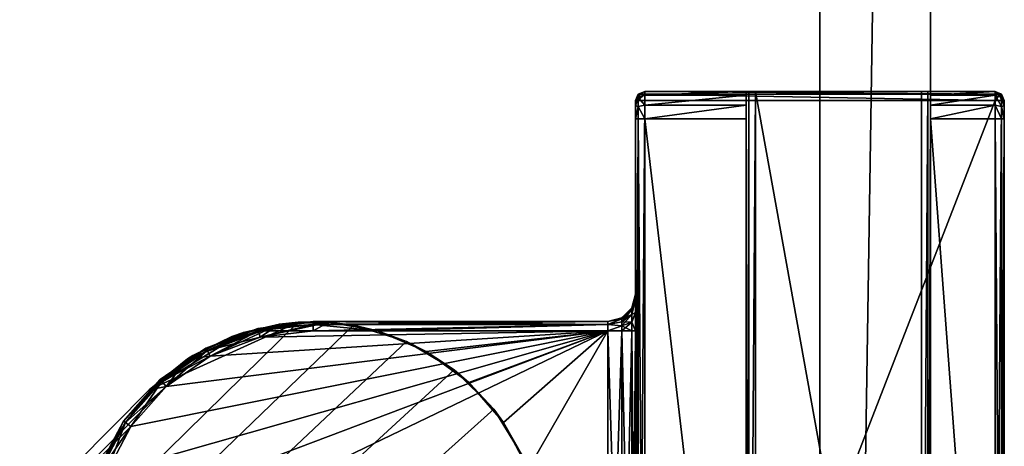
# Model space of a CAD drawing. Header units: metres. Extents: x 0 to 1003, y -954 to 49.
# Tile 20 of 27: x 908 to 961, y -770 to -747. Entities that reach past the tile are written whole.
import ezdxf

# ---------------------------------------------------------------- set-up
doc = ezdxf.new("R2010")
doc.units = ezdxf.units.M

msp = doc.modelspace()

# ---------------------------------------------------------------- linework, layer by layer
at = {"layer": 'Y2A970'}
for points in [[(941.446289, -750.950378, 1997.853516), (941.549866, -750.596802, 1997.75), (941.299866, -750.950378, 1997.5)], [(941.549866, -750.596802, 1997.75), (941.446289, -750.596802, 1997.5), (941.299866, -750.950378, 1997.5)], [(941.446289, -750.596802, 1997.5), (941.446289, -750.596802, 1977.5), (941.299866, -750.950378, 1997.5)], [(941.446289, -750.596802, 1977.5), (941.299866, -750.950378, 1977.5), (941.299866, -750.950378, 1997.5)], [(941.446289, -750.596802, 1977.5), (941.446289, -750.778198, 1976.823242), (941.299866, -750.950378, 1977.5)], [(941.299866, -750.950378, 1977.5), (941.446289, -750.778198, 1976.823242), (941.299866, -751.243286, 1976.792847)], [(941.446289, -750.778198, 1976.823242), (941.446289, -751.273621, 1976.327759), (941.299866, -751.243286, 1976.792847)], [(941.446289, -799.950378, 1997.853516), (941.446289, -750.950378, 1997.853516), (941.299866, -799.950378, 1997.5)], [(941.446289, -750.950378, 1997.853516), (941.299866, -750.950378, 1997.5), (941.299866, -799.950378, 1997.5)], [(941.299866, -750.950378, 1997.5), (941.299866, -750.950378, 1977.5), (941.299866, -761.450378, 1991.5)], [(941.299866, -750.950378, 1977.5), (941.299866, -761.450378, 1986.5), (941.299866, -761.450378, 1991.5)], [(941.299866, -750.950378, 1977.5), (941.299866, -751.243286, 1976.792847), (941.299866, -761.450378, 1986.5)], [(941.299866, -761.718323, 1992.5), (941.299866, -750.950378, 1997.5), (941.299866, -761.450378, 1991.5)], [(941.299866, -762.450378, 1993.232056), (941.299866, -750.950378, 1997.5), (941.299866, -761.718323, 1992.5)], [(941.299866, -763.450378, 1993.5), (941.299866, -750.950378, 1997.5), (941.299866, -762.450378, 1993.232056)], [(941.299866, -799.950378, 1997.5), (941.299866, -750.950378, 1997.5), (941.299866, -787.450378, 1993.5)], [(941.299866, -787.450378, 1993.5), (941.299866, -750.950378, 1997.5), (941.299866, -763.450378, 1993.5)], [(941.549866, -750.596802, 1997.75), (941.799866, -750.450378, 1997.5), (941.446289, -750.596802, 1997.5)], [(941.799866, -750.450378, 1997.5), (941.799866, -750.450378, 1977.5), (941.446289, -750.596802, 1997.5)], [(941.799866, -750.450378, 1977.5), (941.446289, -750.596802, 1977.5), (941.446289, -750.596802, 1997.5)], [(941.799866, -750.651367, 1976.75), (941.446289, -750.596802, 1977.5), (941.799866, -750.450378, 1977.5)], [(941.799866, -750.950378, 1998), (941.799866, -750.596802, 1997.853516), (941.446289, -750.950378, 1997.853516)], [(941.799866, -750.596802, 1997.853516), (941.549866, -750.596802, 1997.75), (941.446289, -750.950378, 1997.853516)], [(941.446289, -750.778198, 1976.823242), (941.446289, -750.596802, 1977.5), (941.799866, -750.651367, 1976.75)], [(941.799866, -751.200378, 1976.200928), (941.446289, -750.778198, 1976.823242), (941.799866, -750.651367, 1976.75)], [(941.446289, -751.273621, 1976.327759), (941.446289, -750.778198, 1976.823242), (941.799866, -751.200378, 1976.200928)], [(941.799866, -799.950378, 1998), (941.799866, -750.950378, 1998), (941.446289, -799.950378, 1997.853516)], [(941.799866, -750.950378, 1998), (941.446289, -750.950378, 1997.853516), (941.446289, -799.950378, 1997.853516)], [(941.799866, -750.450378, 1997.5), (941.549866, -750.596802, 1997.75), (941.799866, -750.596802, 1997.853516)], [(960.799866, -750.450378, 1997.5), (941.799866, -750.450378, 1997.5), (960.799866, -750.596802, 1997.853516)], [(941.799866, -750.450378, 1997.5), (941.799866, -750.596802, 1997.853516), (960.799866, -750.596802, 1997.853516)], [(947.799866, -750.450378, 1994), (941.799866, -750.450378, 1997.5), (956.799866, -750.450378, 1994)], [(941.799866, -750.450378, 1997.5), (960.799866, -750.450378, 1997.5), (956.799866, -750.450378, 1994)], [(947.446289, -750.450378, 1993.853516), (941.799866, -750.450378, 1997.5), (947.799866, -750.450378, 1994)], [(947.299866, -750.450378, 1993.5), (941.799866, -750.450378, 1997.5), (947.446289, -750.450378, 1993.853516)], [(941.799866, -750.450378, 1997.5), (947.299866, -750.450378, 1977.5), (941.799866, -750.450378, 1977.5)], [(947.299866, -750.450378, 1977.5), (941.799866, -750.450378, 1997.5), (947.299866, -750.450378, 1993.5)], [(941.799866, -750.450378, 1977.5), (947.299866, -750.450378, 1977.5), (941.799866, -750.651367, 1976.75)], [(947.299866, -750.450378, 1977.5), (947.299866, -750.651367, 1976.75), (941.799866, -750.651367, 1976.75)], [(960.799866, -750.596802, 1997.853516), (941.799866, -750.596802, 1997.853516), (960.799866, -750.950378, 1998)], [(941.799866, -750.596802, 1997.853516), (941.799866, -750.950378, 1998), (960.799866, -750.950378, 1998)], [(941.799866, -750.651367, 1976.75), (947.299866, -750.651367, 1976.75), (941.799866, -751.200378, 1976.200928)], [(947.299866, -750.651367, 1976.75), (947.299866, -751.200378, 1976.200928), (941.799866, -751.200378, 1976.200928)], [(960.799866, -799.950378, 1998), (960.799866, -750.950378, 1998), (941.799866, -799.950378, 1998)], [(960.799866, -750.950378, 1998), (941.799866, -750.950378, 1998), (941.799866, -799.950378, 1998)], [(947.446289, -800.450378, 1993.853516), (947.299866, -800.450378, 1993.5), (947.446289, -750.450378, 1993.853516)], [(947.299866, -800.450378, 1993.5), (947.299866, -750.450378, 1993.5), (947.446289, -750.450378, 1993.853516)], [(947.299866, -750.450378, 1977.5), (947.299866, -750.450378, 1993.5), (947.299866, -750.651367, 1976.75)], [(947.299866, -750.450378, 1993.5), (947.299866, -751.950378, 1976), (947.299866, -750.651367, 1976.75)], [(947.299866, -750.450378, 1993.5), (947.299866, -798.950378, 1976), (947.299866, -751.950378, 1976)], [(947.299866, -800.450378, 1993.5), (947.299866, -798.950378, 1976), (947.299866, -750.450378, 1993.5)], [(947.299866, -750.651367, 1976.75), (947.299866, -751.950378, 1976), (947.299866, -751.200378, 1976.200928)], [(947.799866, -800.450378, 1994), (947.446289, -800.450378, 1993.853516), (947.799866, -750.450378, 1994)], [(947.446289, -800.450378, 1993.853516), (947.446289, -750.450378, 1993.853516), (947.799866, -750.450378, 1994)], [(956.799866, -750.450378, 1994), (956.799866, -800.450378, 1994), (947.799866, -750.450378, 1994)], [(956.799866, -800.450378, 1994), (947.799866, -800.450378, 1994), (947.799866, -750.450378, 1994)], [(957.153381, -800.450378, 1993.853516), (956.799866, -800.450378, 1994), (957.153381, -750.450378, 1993.853516)], [(956.799866, -800.450378, 1994), (956.799866, -750.450378, 1994), (957.153381, -750.450378, 1993.853516)], [(956.799866, -750.450378, 1994), (960.799866, -750.450378, 1997.5), (957.153381, -750.450378, 1993.853516)], [(957.299866, -800.450378, 1993.5), (957.153381, -800.450378, 1993.853516), (957.299866, -750.450378, 1993.5)], [(957.153381, -800.450378, 1993.853516), (957.153381, -750.450378, 1993.853516), (957.299866, -750.450378, 1993.5)], [(957.153381, -750.450378, 1993.853516), (960.799866, -750.450378, 1997.5), (957.299866, -750.450378, 1993.5)], [(957.299866, -750.450378, 1977.5), (960.799866, -750.450378, 1977.5), (957.299866, -750.651367, 1976.75)], [(960.799866, -750.450378, 1977.5), (960.799866, -750.651367, 1976.75), (957.299866, -750.651367, 1976.75)], [(957.299866, -750.450378, 1977.5), (957.299866, -750.651367, 1976.75), (957.299866, -750.450378, 1993.5)], [(957.299866, -800.450378, 1993.5), (957.299866, -750.450378, 1993.5), (957.299866, -798.950378, 1976)], [(957.299866, -798.950378, 1976), (957.299866, -750.450378, 1993.5), (957.299866, -751.950378, 1976)], [(957.299866, -750.450378, 1993.5), (957.299866, -750.651367, 1976.75), (957.299866, -751.950378, 1976)], [(957.299866, -750.450378, 1977.5), (960.799866, -750.450378, 1997.5), (960.799866, -750.450378, 1977.5)], [(957.299866, -750.450378, 1993.5), (960.799866, -750.450378, 1997.5), (957.299866, -750.450378, 1977.5)], [(957.299866, -750.651367, 1976.75), (960.799866, -750.651367, 1976.75), (957.299866, -751.200378, 1976.200928)], [(960.799866, -750.651367, 1976.75), (960.799866, -751.200378, 1976.200928), (957.299866, -751.200378, 1976.200928)], [(957.299866, -751.950378, 1976), (957.299866, -750.651367, 1976.75), (957.299866, -751.200378, 1976.200928)], [(961.153381, -750.778198, 1976.823242), (960.799866, -750.450378, 1977.5), (961.153381, -750.596802, 1977.5)], [(960.799866, -750.450378, 1977.5), (961.153381, -750.778198, 1976.823242), (960.799866, -750.651367, 1976.75)], [(960.799866, -750.450378, 1997.5), (961.049866, -750.596802, 1997.75), (961.153381, -750.596802, 1997.5)], [(961.049866, -750.596802, 1997.75), (960.799866, -750.450378, 1997.5), (960.799866, -750.596802, 1997.853516)], [(960.799866, -750.450378, 1977.5), (960.799866, -750.450378, 1997.5), (961.153381, -750.596802, 1977.5)], [(960.799866, -750.450378, 1997.5), (961.153381, -750.596802, 1997.5), (961.153381, -750.596802, 1977.5)], [(961.153381, -750.950378, 1997.853516), (961.049866, -750.596802, 1997.75), (960.799866, -750.950378, 1998)], [(961.049866, -750.596802, 1997.75), (960.799866, -750.596802, 1997.853516), (960.799866, -750.950378, 1998)], [(961.153381, -750.778198, 1976.823242), (961.153381, -751.273621, 1976.327759), (960.799866, -750.651367, 1976.75)], [(960.799866, -750.651367, 1976.75), (961.153381, -751.273621, 1976.327759), (960.799866, -751.200378, 1976.200928)], [(961.153381, -799.950378, 1997.853516), (961.153381, -750.950378, 1997.853516), (960.799866, -799.950378, 1998)], [(961.153381, -750.950378, 1997.853516), (960.799866, -750.950378, 1998), (960.799866, -799.950378, 1998)], [(961.153381, -750.596802, 1997.5), (961.049866, -750.596802, 1997.75), (961.153381, -750.950378, 1997.853516)], [(961.153381, -750.778198, 1976.823242), (961.153381, -750.596802, 1977.5), (961.299866, -750.950378, 1977.5)], [(961.299866, -750.950378, 1997.5), (961.153381, -750.596802, 1997.5), (961.153381, -750.950378, 1997.853516)], [(961.153381, -750.596802, 1977.5), (961.153381, -750.596802, 1997.5), (961.299866, -750.950378, 1977.5)], [(961.153381, -750.596802, 1997.5), (961.299866, -750.950378, 1997.5), (961.299866, -750.950378, 1977.5)], [(961.153381, -751.273621, 1976.327759), (961.153381, -750.778198, 1976.823242), (961.299866, -751.243286, 1976.792847)], [(961.299866, -751.243286, 1976.792847), (961.153381, -750.778198, 1976.823242), (961.299866, -750.950378, 1977.5)], [(961.299866, -799.950378, 1997.5), (961.299866, -750.950378, 1997.5), (961.153381, -799.950378, 1997.853516)], [(961.299866, -750.950378, 1997.5), (961.153381, -750.950378, 1997.853516), (961.153381, -799.950378, 1997.853516)], [(961.299866, -750.950378, 1997.5), (961.299866, -751.243286, 1976.792847), (961.299866, -750.950378, 1977.5)], [(961.299866, -751.243286, 1976.792847), (961.299866, -750.950378, 1997.5), (961.299866, -751.950378, 1976.5)], [(961.299866, -750.950378, 1997.5), (961.299866, -799.950378, 1997.5), (961.299866, -751.950378, 1976.5)], [(941.299866, -751.243286, 1976.792847), (941.446289, -751.273621, 1976.327759), (941.299866, -751.950378, 1976.5)], [(941.299866, -751.243286, 1976.792847), (941.299866, -751.950378, 1976.5), (941.299866, -761.450378, 1986.5)], [(941.446289, -751.273621, 1976.327759), (941.446289, -751.950378, 1976.146484), (941.299866, -751.950378, 1976.5)], [(941.799866, -751.950378, 1976), (941.446289, -751.273621, 1976.327759), (941.799866, -751.200378, 1976.200928)], [(941.446289, -751.273621, 1976.327759), (941.799866, -751.950378, 1976), (941.446289, -751.950378, 1976.146484)], [(941.799866, -751.200378, 1976.200928), (947.299866, -751.200378, 1976.200928), (941.799866, -751.950378, 1976)], [(947.299866, -751.200378, 1976.200928), (947.299866, -751.950378, 1976), (941.799866, -751.950378, 1976)], [(957.299866, -751.200378, 1976.200928), (960.799866, -751.200378, 1976.200928), (957.299866, -751.950378, 1976)], [(960.799866, -751.200378, 1976.200928), (960.799866, -751.950378, 1976), (957.299866, -751.950378, 1976)], [(961.153381, -751.273621, 1976.327759), (961.153381, -751.950378, 1976.146484), (960.799866, -751.200378, 1976.200928)], [(960.799866, -751.200378, 1976.200928), (961.153381, -751.950378, 1976.146484), (960.799866, -751.950378, 1976)], [(961.299866, -751.950378, 1976.5), (961.153381, -751.273621, 1976.327759), (961.299866, -751.243286, 1976.792847)], [(961.153381, -751.950378, 1976.146484), (961.153381, -751.273621, 1976.327759), (961.299866, -751.950378, 1976.5)], [(941.299866, -798.950378, 1976.5), (941.299866, -751.950378, 1976.5), (941.446289, -798.950378, 1976.146484)], [(941.299866, -751.950378, 1976.5), (941.446289, -751.950378, 1976.146484), (941.446289, -798.950378, 1976.146484)], [(941.299866, -763.450378, 1984.5), (941.299866, -751.950378, 1976.5), (941.299866, -787.450378, 1984.5)], [(941.299866, -751.950378, 1976.5), (941.299866, -798.950378, 1976.5), (941.299866, -787.450378, 1984.5)], [(941.299866, -762.450378, 1984.767944), (941.299866, -751.950378, 1976.5), (941.299866, -763.450378, 1984.5)], [(941.299866, -751.950378, 1976.5), (941.299866, -761.718323, 1985.5), (941.299866, -761.450378, 1986.5)], [(941.299866, -761.718323, 1985.5), (941.299866, -751.950378, 1976.5), (941.299866, -762.450378, 1984.767944)], [(941.446289, -798.950378, 1976.146484), (941.446289, -751.950378, 1976.146484), (941.799866, -798.950378, 1976)], [(941.446289, -751.950378, 1976.146484), (941.799866, -751.950378, 1976), (941.799866, -798.950378, 1976)], [(947.299866, -751.950378, 1976), (947.299866, -798.950378, 1976), (941.799866, -751.950378, 1976)], [(947.299866, -798.950378, 1976), (941.799866, -798.950378, 1976), (941.799866, -751.950378, 1976)], [(960.799866, -751.950378, 1976), (960.799866, -798.950378, 1976), (957.299866, -751.950378, 1976)], [(960.799866, -798.950378, 1976), (957.299866, -798.950378, 1976), (957.299866, -751.950378, 1976)], [(960.799866, -798.950378, 1976), (960.799866, -751.950378, 1976), (961.153381, -798.950378, 1976.146484)], [(960.799866, -751.950378, 1976), (961.153381, -751.950378, 1976.146484), (961.153381, -798.950378, 1976.146484)], [(961.153381, -798.950378, 1976.146484), (961.153381, -751.950378, 1976.146484), (961.299866, -798.950378, 1976.5)], [(961.153381, -751.950378, 1976.146484), (961.299866, -751.950378, 1976.5), (961.299866, -798.950378, 1976.5)], [(961.299866, -751.950378, 1976.5), (961.299866, -799.950378, 1997.5), (961.299866, -798.950378, 1976.5)], [(941.299866, -761.718323, 1985.5), (941.098877, -762.295532, 1986.021606), (941.299866, -761.450378, 1986.5)], [(941.299866, -761.450378, 1986.5), (941.098877, -762.295532, 1986.021606), (941.098877, -762.200378, 1986.5)], [(941.299866, -761.718323, 1992.5), (941.299866, -761.450378, 1991.5), (941.098877, -762.295532, 1991.978394)], [(941.098877, -762.295532, 1991.978394), (941.299866, -761.450378, 1991.5), (941.098877, -762.200378, 1991.5)], [(941.098877, -762.200378, 1986.5), (941.299866, -761.450378, 1991.5), (941.299866, -761.450378, 1986.5)], [(941.299866, -761.450378, 1991.5), (941.098877, -762.200378, 1986.5), (941.098877, -762.200378, 1991.5)], [(941.098877, -762.295532, 1986.021606), (941.299866, -761.718323, 1985.5), (941.098877, -762.566528, 1985.616089)], [(941.299866, -761.718323, 1985.5), (941.299866, -762.450378, 1984.767944), (941.098877, -762.566528, 1985.616089)], [(941.299866, -762.450378, 1993.232056), (941.299866, -761.718323, 1992.5), (941.098877, -762.566528, 1992.383911)], [(941.098877, -762.566528, 1992.383911), (941.299866, -761.718323, 1992.5), (941.098877, -762.295532, 1991.978394)], [(941.098877, -762.295532, 1986.021606), (940.549866, -762.802795, 1986.231812), (941.098877, -762.200378, 1986.5)], [(940.549866, -762.802795, 1986.231812), (940.549866, -762.749451, 1986.5), (941.098877, -762.200378, 1986.5)], [(941.098877, -762.200378, 1991.5), (940.549866, -762.749451, 1991.5), (941.098877, -762.295532, 1991.978394)], [(941.098877, -762.200378, 1986.5), (940.549866, -762.749451, 1986.5), (941.098877, -762.200378, 1991.5)], [(941.098877, -762.200378, 1991.5), (940.549866, -762.749451, 1986.5), (940.549866, -762.749451, 1991.5)], [(941.098877, -762.566528, 1985.616089), (940.549866, -762.954712, 1986.004395), (941.098877, -762.295532, 1986.021606)], [(940.549866, -762.954712, 1986.004395), (940.549866, -762.802795, 1986.231812), (941.098877, -762.295532, 1986.021606)], [(940.549866, -762.749451, 1991.5), (940.549866, -762.802795, 1991.768188), (941.098877, -762.295532, 1991.978394)], [(941.098877, -762.295532, 1991.978394), (940.549866, -762.802795, 1991.768188), (941.098877, -762.566528, 1992.383911)], [(941.098877, -762.972046, 1985.345093), (940.549866, -763.182129, 1985.852417), (941.098877, -762.566528, 1985.616089)], [(940.549866, -763.182129, 1985.852417), (940.549866, -762.954712, 1986.004395), (941.098877, -762.566528, 1985.616089)], [(940.549866, -762.802795, 1991.768188), (940.549866, -762.954712, 1991.995605), (941.098877, -762.566528, 1992.383911)], [(941.098877, -762.566528, 1992.383911), (940.549866, -762.954712, 1991.995605), (941.098877, -762.972046, 1992.654907)], [(941.098877, -762.566528, 1985.616089), (941.299866, -762.450378, 1984.767944), (941.098877, -762.972046, 1985.345093)], [(941.299866, -762.450378, 1984.767944), (941.299866, -763.450378, 1984.5), (941.098877, -762.972046, 1985.345093)], [(941.299866, -762.450378, 1993.232056), (941.098877, -762.972046, 1992.654907), (941.299866, -763.450378, 1993.5)], [(941.098877, -762.972046, 1992.654907), (941.299866, -762.450378, 1993.232056), (941.098877, -762.566528, 1992.383911)], [(922.986145, -762.976868, 1998), (756.57428, -926.50293, 1998), (925.994873, -763.144592, 1998)], [(756.57428, -926.50293, 1998), (922.986145, -762.976868, 1998), (914.919312, -766.653442, 1998)], [(925.994873, -763.144592, 1998), (756.57428, -926.50293, 1998), (928.876038, -764.027527, 1998)], [(914.919312, -766.653442, 1998), (922.986145, -762.976868, 1998), (920.024658, -763.534119, 1998)], [(919.389893, -763.75415, 1992), (921.984131, -763.082947, 1992), (916.998352, -764.96283, 1992)], [(921.984131, -763.082947, 1992), (918.223145, -764.82489, 1992), (916.998352, -764.96283, 1992)], [(920.92804, -763.799072, 1992), (918.223145, -764.82489, 1992), (921.984131, -763.082947, 1992)], [(921.984131, -763.082947, 1992), (919.389893, -763.75415, 1992), (920.024658, -763.534119, 1998)], [(922.986145, -762.976868, 1998), (921.984131, -763.082947, 1992), (920.024658, -763.534119, 1998)], [(920.808411, -763.313599, 1986.5), (923.799866, -762.950378, 1986.5), (923.799866, -763.096802, 1986.146484)], [(923.799866, -762.950378, 1991.5), (920.808411, -763.313599, 1991.5), (920.843445, -763.455811, 1991.853516)], [(923.799866, -762.950378, 1991.5), (923.799866, -762.950378, 1986.5), (920.808411, -763.313599, 1991.5)], [(923.799866, -762.950378, 1986.5), (920.808411, -763.313599, 1986.5), (920.808411, -763.313599, 1991.5)], [(920.843445, -763.455811, 1986.146484), (920.808411, -763.313599, 1986.5), (923.799866, -763.096802, 1986.146484)], [(923.799866, -763.096802, 1991.853516), (923.799866, -762.950378, 1991.5), (920.843445, -763.455811, 1991.853516)], [(920.843445, -763.455811, 1986.146484), (923.799866, -763.096802, 1986.146484), (923.799866, -763.450378, 1986)], [(923.799866, -763.096802, 1991.853516), (920.843445, -763.455811, 1991.853516), (920.92804, -763.799072, 1992)], [(923.799866, -763.450378, 1992), (920.92804, -763.799072, 1992), (924.661804, -762.980164, 1992)], [(924.661804, -762.980164, 1992), (920.92804, -763.799072, 1992), (921.984131, -763.082947, 1992)], [(923.799866, -763.450378, 1992), (923.799866, -763.096802, 1991.853516), (920.92804, -763.799072, 1992)], [(924.661804, -762.980164, 1992), (921.984131, -763.082947, 1992), (922.986145, -762.976868, 1998)], [(925.994873, -763.144592, 1998), (924.661804, -762.980164, 1992), (922.986145, -762.976868, 1998)], [(923.799866, -762.950378, 1986.5), (923.799866, -762.950378, 1991.5), (939.799866, -762.950378, 1986.5)], [(923.799866, -762.950378, 1991.5), (939.799866, -762.950378, 1991.5), (939.799866, -762.950378, 1986.5)], [(923.799866, -762.950378, 1986.5), (939.799866, -762.950378, 1986.5), (923.799866, -763.096802, 1986.146484)], [(939.799866, -762.950378, 1986.5), (939.799866, -763.096802, 1986.146484), (923.799866, -763.096802, 1986.146484)], [(939.799866, -762.950378, 1991.5), (923.799866, -762.950378, 1991.5), (939.799866, -763.096802, 1991.853516)], [(923.799866, -762.950378, 1991.5), (923.799866, -763.096802, 1991.853516), (939.799866, -763.096802, 1991.853516)], [(927.299866, -763.450378, 1992), (923.799866, -763.450378, 1992), (924.661804, -762.980164, 1992)], [(923.799866, -763.096802, 1986.146484), (939.799866, -763.096802, 1986.146484), (923.799866, -763.450378, 1986)], [(939.799866, -763.096802, 1986.146484), (939.799866, -763.450378, 1986), (923.799866, -763.450378, 1986)], [(939.799866, -763.096802, 1991.853516), (923.799866, -763.096802, 1991.853516), (927.299866, -763.450378, 1992)], [(923.799866, -763.096802, 1991.853516), (923.799866, -763.450378, 1992), (927.299866, -763.450378, 1992)], [(925.994873, -763.144592, 1998), (927.299866, -763.450378, 1992), (924.661804, -762.980164, 1992)], [(928.876038, -764.027527, 1998), (927.299866, -763.450378, 1992), (925.994873, -763.144592, 1998)], [(939.799866, -763.450378, 1992), (939.799866, -763.096802, 1991.853516), (927.299866, -763.450378, 1992)], [(940.549866, -762.802795, 1986.231812), (939.799866, -762.950378, 1986.5), (940.549866, -762.749451, 1986.5)], [(939.799866, -762.950378, 1991.5), (940.549866, -762.802795, 1991.768188), (940.549866, -762.749451, 1991.5)], [(940.549866, -762.749451, 1986.5), (939.799866, -762.950378, 1986.5), (940.549866, -762.749451, 1991.5)], [(940.549866, -762.749451, 1991.5), (939.799866, -762.950378, 1986.5), (939.799866, -762.950378, 1991.5)], [(940.549866, -762.954712, 1986.004395), (939.799866, -763.096802, 1986.146484), (940.549866, -762.802795, 1986.231812)], [(939.799866, -763.096802, 1986.146484), (939.799866, -762.950378, 1986.5), (940.549866, -762.802795, 1986.231812)], [(939.799866, -763.096802, 1991.853516), (940.549866, -762.802795, 1991.768188), (939.799866, -762.950378, 1991.5)], [(940.549866, -762.802795, 1991.768188), (939.799866, -763.096802, 1991.853516), (940.549866, -762.954712, 1991.995605)], [(940.549866, -763.182129, 1985.852417), (939.799866, -763.096802, 1986.146484), (940.549866, -762.954712, 1986.004395)], [(940.549866, -762.954712, 1991.995605), (939.799866, -763.096802, 1991.853516), (940.549866, -763.182129, 1992.147583)], [(939.799866, -763.096802, 1986.146484), (940.549866, -763.182129, 1985.852417), (939.799866, -763.450378, 1986)], [(939.799866, -763.096802, 1991.853516), (939.799866, -763.450378, 1992), (940.549866, -763.182129, 1992.147583)], [(939.799866, -763.450378, 1986), (940.549866, -763.182129, 1985.852417), (940.549866, -763.450378, 1985.799072)], [(940.549866, -763.182129, 1992.147583), (939.799866, -763.450378, 1992), (940.549866, -763.450378, 1992.200928)], [(940.549866, -762.954712, 1991.995605), (940.549866, -763.182129, 1992.147583), (941.098877, -762.972046, 1992.654907)], [(941.098877, -763.450378, 1985.25), (940.549866, -763.450378, 1985.799072), (941.098877, -762.972046, 1985.345093)], [(940.549866, -763.450378, 1985.799072), (940.549866, -763.182129, 1985.852417), (941.098877, -762.972046, 1985.345093)], [(941.098877, -762.972046, 1992.654907), (940.549866, -763.182129, 1992.147583), (941.098877, -763.450378, 1992.75)], [(940.549866, -763.182129, 1992.147583), (940.549866, -763.450378, 1992.200928), (941.098877, -763.450378, 1992.75)], [(941.098877, -762.972046, 1985.345093), (941.299866, -763.450378, 1984.5), (941.098877, -763.450378, 1985.25)], [(941.299866, -763.450378, 1993.5), (941.098877, -762.972046, 1992.654907), (941.098877, -763.450378, 1992.75)], [(912.579651, -771.195129, 1986), (939.799866, -763.450378, 1986), (911.887329, -774.003967, 1986)], [(911.887329, -774.003967, 1986), (939.799866, -763.450378, 1986), (911.887329, -776.896851, 1986)], [(939.799866, -763.450378, 1986), (939.799866, -787.450378, 1986), (911.887329, -776.896851, 1986)], [(913.924072, -768.633606, 1986), (939.799866, -763.450378, 1986), (912.579651, -771.195129, 1986)], [(915.842407, -766.468262, 1986), (939.799866, -763.450378, 1986), (913.924072, -768.633606, 1986)], [(917.282654, -764.783813, 1998), (914.919312, -766.653442, 1998), (920.024658, -763.534119, 1998)], [(918.223145, -764.82489, 1986), (939.799866, -763.450378, 1986), (915.842407, -766.468262, 1986)], [(916.998352, -764.96283, 1992), (917.282654, -764.783813, 1998), (919.389893, -763.75415, 1992)], [(920.024658, -763.534119, 1998), (919.389893, -763.75415, 1992), (917.282654, -764.783813, 1998)], [(917.990784, -764.382202, 1986.5), (920.808411, -763.313599, 1986.5), (920.843445, -763.455811, 1986.146484)], [(920.808411, -763.313599, 1991.5), (917.990784, -764.382202, 1991.5), (918.058899, -764.511841, 1991.853516)], [(920.808411, -763.313599, 1991.5), (920.808411, -763.313599, 1986.5), (917.990784, -764.382202, 1991.5)], [(920.808411, -763.313599, 1986.5), (917.990784, -764.382202, 1986.5), (917.990784, -764.382202, 1991.5)], [(918.058899, -764.511841, 1986.146484), (917.990784, -764.382202, 1986.5), (920.843445, -763.455811, 1986.146484)], [(920.843445, -763.455811, 1991.853516), (920.808411, -763.313599, 1991.5), (918.058899, -764.511841, 1991.853516)], [(918.058899, -764.511841, 1986.146484), (920.843445, -763.455811, 1986.146484), (920.92804, -763.799072, 1986)], [(920.843445, -763.455811, 1991.853516), (918.058899, -764.511841, 1991.853516), (918.223145, -764.82489, 1992)], [(920.92804, -763.799072, 1986), (939.799866, -763.450378, 1986), (918.223145, -764.82489, 1986)], [(920.92804, -763.799072, 1992), (920.843445, -763.455811, 1991.853516), (918.223145, -764.82489, 1992)], [(920.92804, -763.799072, 1986), (920.843445, -763.455811, 1986.146484), (923.799866, -763.450378, 1986)], [(939.799866, -763.450378, 1986), (920.92804, -763.799072, 1986), (923.799866, -763.450378, 1986)], [(927.299866, -763.450378, 1992), (929.940613, -764.562744, 1992), (939.799866, -763.450378, 1992)], [(927.299866, -763.450378, 1992), (928.876038, -764.027527, 1998), (929.940613, -764.562744, 1992)], [(929.940613, -764.562744, 1992), (932.258667, -766.247192, 1992), (939.799866, -763.450378, 1992)], [(934.132202, -768.415283, 1992), (939.799866, -763.450378, 1992), (932.258667, -766.247192, 1992)], [(935.462769, -770.953064, 1992), (939.799866, -763.450378, 1992), (934.132202, -768.415283, 1992)], [(939.799866, -787.450378, 1992), (939.799866, -763.450378, 1992), (935.462769, -770.953064, 1992)], [(940.549866, -787.450378, 1985.799072), (939.799866, -787.450378, 1986), (940.549866, -763.450378, 1985.799072)], [(940.549866, -763.450378, 1985.799072), (939.799866, -787.450378, 1986), (939.799866, -763.450378, 1986)], [(940.549866, -787.450378, 1992.200928), (939.799866, -763.450378, 1992), (939.799866, -787.450378, 1992)], [(939.799866, -763.450378, 1992), (940.549866, -787.450378, 1992.200928), (940.549866, -763.450378, 1992.200928)], [(941.098877, -787.450378, 1985.25), (940.549866, -787.450378, 1985.799072), (941.098877, -763.450378, 1985.25)], [(941.098877, -763.450378, 1985.25), (940.549866, -787.450378, 1985.799072), (940.549866, -763.450378, 1985.799072)], [(940.549866, -787.450378, 1992.200928), (941.098877, -787.450378, 1992.75), (940.549866, -763.450378, 1992.200928)], [(940.549866, -763.450378, 1992.200928), (941.098877, -787.450378, 1992.75), (941.098877, -763.450378, 1992.75)], [(941.098877, -787.450378, 1985.25), (941.299866, -763.450378, 1984.5), (941.299866, -787.450378, 1984.5)], [(941.299866, -763.450378, 1984.5), (941.098877, -787.450378, 1985.25), (941.098877, -763.450378, 1985.25)], [(941.098877, -787.450378, 1992.75), (941.299866, -787.450378, 1993.5), (941.098877, -763.450378, 1992.75)], [(941.098877, -763.450378, 1992.75), (941.299866, -787.450378, 1993.5), (941.299866, -763.450378, 1993.5)], [(928.876038, -764.027527, 1998), (756.57428, -926.50293, 1998), (931.462219, -765.57428, 1998)], [(918.223145, -764.82489, 1986), (918.058899, -764.511841, 1986.146484), (920.92804, -763.799072, 1986)], [(931.462219, -765.57428, 1998), (929.940613, -764.562744, 1992), (928.876038, -764.027527, 1998)], [(914.919312, -766.653442, 1998), (917.282654, -764.783813, 1998), (916.998352, -764.96283, 1992)], [(915.510803, -766.093994, 1986.5), (917.990784, -764.382202, 1986.5), (918.058899, -764.511841, 1986.146484)], [(917.990784, -764.382202, 1991.5), (915.510803, -766.093994, 1991.5), (915.60791, -766.203613, 1991.853516)], [(917.990784, -764.382202, 1991.5), (917.990784, -764.382202, 1986.5), (915.510803, -766.093994, 1991.5)], [(917.990784, -764.382202, 1986.5), (915.510803, -766.093994, 1986.5), (915.510803, -766.093994, 1991.5)], [(915.60791, -766.203613, 1986.146484), (915.510803, -766.093994, 1986.5), (918.058899, -764.511841, 1986.146484)], [(918.058899, -764.511841, 1991.853516), (917.990784, -764.382202, 1991.5), (915.60791, -766.203613, 1991.853516)], [(915.60791, -766.203613, 1986.146484), (918.058899, -764.511841, 1986.146484), (918.223145, -764.82489, 1986)], [(918.058899, -764.511841, 1991.853516), (915.60791, -766.203613, 1991.853516), (915.842407, -766.468262, 1992)], [(915.842407, -766.468262, 1986), (915.60791, -766.203613, 1986.146484), (918.223145, -764.82489, 1986)], [(918.223145, -764.82489, 1992), (918.058899, -764.511841, 1991.853516), (915.842407, -766.468262, 1992)], [(918.223145, -764.82489, 1992), (915.842407, -766.468262, 1992), (916.998352, -764.96283, 1992)], [(932.258667, -766.247192, 1992), (929.940613, -764.562744, 1992), (931.462219, -765.57428, 1998)], [(914.919312, -766.653442, 1992), (914.919312, -766.653442, 1998), (916.998352, -764.96283, 1992)], [(916.998352, -764.96283, 1992), (915.842407, -766.468262, 1992), (914.919312, -766.653442, 1992)], [(931.462219, -765.57428, 1998), (756.57428, -926.50293, 1998), (933.603088, -767.694946, 1998)], [(933.603088, -767.694946, 1998), (932.258667, -766.247192, 1992), (931.462219, -765.57428, 1998)], [(913.512573, -768.349548, 1986.5), (915.510803, -766.093994, 1986.5), (915.60791, -766.203613, 1986.146484)], [(915.510803, -766.093994, 1991.5), (913.512573, -768.349548, 1991.5), (913.633057, -768.432739, 1991.853516)], [(915.510803, -766.093994, 1991.5), (915.510803, -766.093994, 1986.5), (913.512573, -768.349548, 1991.5)], [(915.510803, -766.093994, 1986.5), (913.512573, -768.349548, 1986.5), (913.512573, -768.349548, 1991.5)], [(913.633057, -768.432739, 1986.146484), (913.512573, -768.349548, 1986.5), (915.60791, -766.203613, 1986.146484)], [(915.60791, -766.203613, 1991.853516), (915.510803, -766.093994, 1991.5), (913.633057, -768.432739, 1991.853516)], [(913.633057, -768.432739, 1986.146484), (915.60791, -766.203613, 1986.146484), (915.842407, -766.468262, 1986)], [(915.60791, -766.203613, 1991.853516), (913.633057, -768.432739, 1991.853516), (913.924072, -768.633606, 1992)], [(915.842407, -766.468262, 1992), (915.60791, -766.203613, 1991.853516), (913.924072, -768.633606, 1992)], [(934.132202, -768.415283, 1992), (932.258667, -766.247192, 1992), (933.603088, -767.694946, 1998)], [(756.57428, -926.50293, 1992), (915.842407, -766.468262, 1992), (913.924072, -768.633606, 1992)], [(915.842407, -766.468262, 1992), (756.57428, -926.50293, 1992), (914.919312, -766.653442, 1992)], [(914.919312, -766.653442, 1992), (756.57428, -926.50293, 1992), (914.919312, -766.653442, 1998)], [(756.57428, -926.50293, 1992), (756.57428, -926.50293, 1998), (914.919312, -766.653442, 1998)], [(913.924072, -768.633606, 1986), (913.633057, -768.432739, 1986.146484), (915.842407, -766.468262, 1986)], [(933.603088, -767.694946, 1998), (756.57428, -926.50293, 1998), (935.174194, -770.266357, 1998)], [(935.174194, -770.266357, 1998), (934.132202, -768.415283, 1992), (933.603088, -767.694946, 1998)], [(912.112122, -771.017822, 1986.5), (913.512573, -768.349548, 1986.5), (913.633057, -768.432739, 1986.146484)], [(913.512573, -768.349548, 1991.5), (912.112122, -771.017822, 1991.5), (912.249084, -771.069763, 1991.853516)], [(913.512573, -768.349548, 1991.5), (913.512573, -768.349548, 1986.5), (912.112122, -771.017822, 1991.5)], [(913.512573, -768.349548, 1986.5), (912.112122, -771.017822, 1986.5), (912.112122, -771.017822, 1991.5)], [(912.249084, -771.069763, 1986.146484), (912.112122, -771.017822, 1986.5), (913.633057, -768.432739, 1986.146484)], [(913.633057, -768.432739, 1991.853516), (913.512573, -768.349548, 1991.5), (912.249084, -771.069763, 1991.853516)], [(912.249084, -771.069763, 1986.146484), (913.633057, -768.432739, 1986.146484), (913.924072, -768.633606, 1986)], [(913.633057, -768.432739, 1991.853516), (912.249084, -771.069763, 1991.853516), (912.579651, -771.195129, 1992)], [(913.924072, -768.633606, 1992), (913.633057, -768.432739, 1991.853516), (912.579651, -771.195129, 1992)], [(935.462769, -770.953064, 1992), (934.132202, -768.415283, 1992), (935.174194, -770.266357, 1998)], [(913.924072, -768.633606, 1992), (912.579651, -771.195129, 1992), (756.57428, -926.50293, 1992)], [(912.579651, -771.195129, 1986), (912.249084, -771.069763, 1986.146484), (913.924072, -768.633606, 1986)]]:
    msp.add_3dface(points, dxfattribs=at)
at = {"layer": 'Y2A97012'}
for points in [[(951.299866, -543.299561, 3), (951.299866, -930.299561, 3), (951.299866, -543.299561, 1994)], [(951.299866, -930.299561, 3), (951.299866, -930.299561, 1994), (951.299866, -543.299561, 1994)], [(951.299866, -543.299561, 3), (957.299866, -543.299561, 3), (951.299866, -930.299561, 3)], [(957.299866, -543.299561, 3), (957.299866, -930.299561, 3), (951.299866, -930.299561, 3)], [(951.299866, -543.299561, 1994), (951.299866, -930.299561, 1994), (957.299866, -543.299561, 1994)], [(951.299866, -930.299561, 1994), (957.299866, -930.299561, 1994), (957.299866, -543.299561, 1994)], [(957.299866, -930.299561, 3), (957.299866, -543.299561, 3), (957.299866, -930.299561, 1994)], [(957.299866, -543.299561, 3), (957.299866, -543.299561, 1994), (957.299866, -930.299561, 1994)]]:
    msp.add_3dface(points, dxfattribs=at)

doc.saveas('drawing.dxf')
